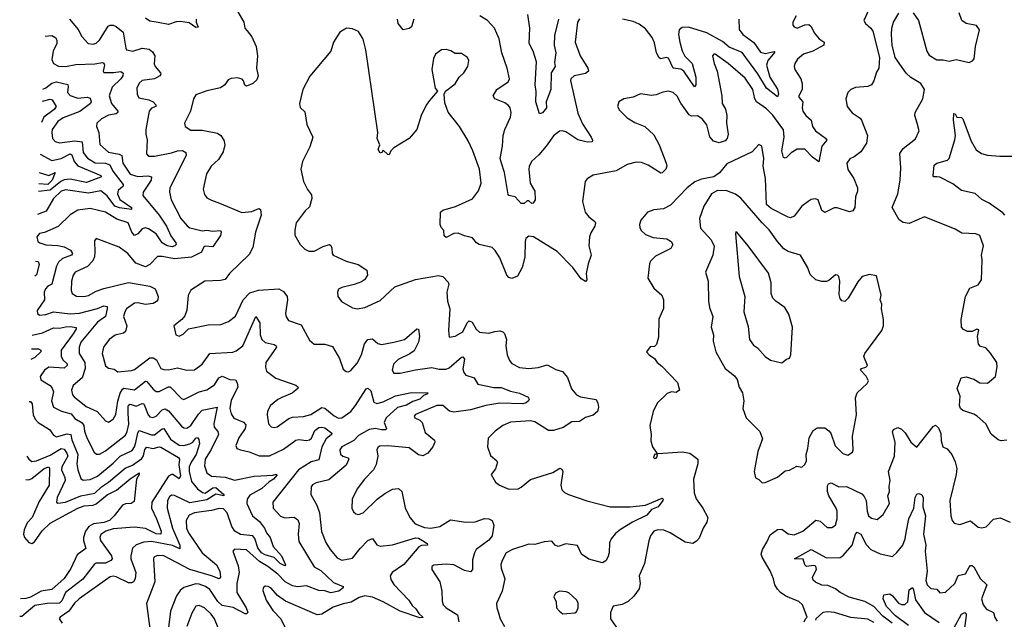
# Model space of a CAD drawing. Extents: x 1954683 to 2060285, y 904798 to 1016299.
# Tile 31 of 256: x 1955856 to 1962275, y 933991 to 937901. Entities that reach past the tile are written whole.
import ezdxf

# ---------------------------------------------------------------- set-up
doc = ezdxf.new("R2010")
doc.units = 0

msp = doc.modelspace()

# ---------------------------------------------------------------- linework, layer by layer
at = {"layer": '0CON10XD'}
for points in [[(1961412.5, 938015), (1961358, 937895), (1961368.8, 937875), (1961405, 937846), (1961417.1, 937825), (1961461.2, 937655), (1961456, 937585), (1961441.2, 937558.8), (1961425, 937502.5), (1961408.8, 937475), (1961385, 937464), (1961305, 937458), (1961274.1, 937445.9), (1961254.1, 937425.9), (1961241.2, 937385), (1961251.2, 937335), (1961283, 937293), (1961335, 937257.5), (1961344.5, 937244.5), (1961382.7, 937145), (1961375.6, 937095)], [(1957254.1, 937994.1), (1957316.2, 937885), (1957323.8, 937845), (1957338.8, 937828.8), (1957369.7, 937789.7), (1957397.5, 937725), (1957405.7, 937665), (1957398.5, 937585), (1957409.4, 937535), (1957402.6, 937507.4), (1957375, 937484.3), (1957335, 937468), (1957324.3, 937474.3), (1957315, 937502.5), (1957305, 937513.3), (1957275, 937521.2), (1957235, 937516.2), (1957215, 937507.5), (1957192.5, 937475), (1957165, 937456.7), (1957075, 937436), (1957005, 937410), (1956988.6, 937385), (1956969.2, 937305), (1956930, 937225), (1956934.3, 937204.3), (1956971.2, 937181.2), (1957045, 937180.8), (1957145, 937160), (1957166.2, 937145), (1957185.8, 937115), (1957194, 937085), (1957181.7, 937038.3), (1957151.3, 936988.7), (1957104.3, 936945), (1957074.5, 936895.5), (1957051.9, 936795), (1957059.7, 936759.7), (1957075, 936740), (1957105, 936722.9), (1957158, 936705), (1957303, 936643), (1957369.8, 936650.2), (1957415, 936669.4), (1957425, 936663.8), (1957429.6, 936625), (1957393.3, 936515), (1957376.5, 936415), (1957351.1, 936368.9), (1957224.2, 936245), (1957195, 936207.5), (1957165, 936200), (1957062.5, 936195), (1956972.4, 936137.6), (1956955, 936102.5), (1956944.5, 936005.5), (1956931.3, 935968.7), (1956913.4, 935946.6), (1956860, 935905), (1956872.5, 935845), (1956895, 935836.7), (1956920.5, 935849.5), (1956956.1, 935883.9), (1957085, 935911.5), (1957167.7, 935912.3), (1957217.9, 935932.1), (1957263, 935967), (1957313.1, 936075), (1957355, 936119.1), (1957413.5, 936136.5), (1957545, 936144.8), (1957575, 936128.1), (1957598.4, 936095), (1957602.3, 936075), (1957588.6, 935985), (1957593.4, 935963.4), (1957608.9, 935938.9), (1957690.7, 935910.7), (1957745, 935810), (1957774.3, 935784.3), (1957845.6, 935785.6), (1957895, 935770), (1957941.3, 935691.3), (1957965, 935622.5), (1957985, 935606.7), (1958000, 935605), (1958015, 935613.8), (1958055, 935660), (1958084.6, 935715), (1958102.8, 935787.2), (1958125, 935814.6), (1958155, 935820), (1958190.1, 935790.1), (1958215, 935782.3), (1958295, 935797.3), (1958365, 935815.5), (1958445, 935883.8), (1958455, 935882.5), (1958462.7, 935835), (1958455, 935798.8), (1958427.7, 935742.3), (1958398.7, 935721.3), (1958322.2, 935685), (1958291.8, 935655), (1958283.1, 935615), (1958295.7, 935595.7), (1958335.6, 935595.6), (1958435, 935618.5), (1958543.4, 935633.4), (1958591.2, 935621.2), (1958635, 935620.8), (1958655, 935629.6), (1958735, 935700), (1958745, 935701.4), (1958756.2, 935686.2), (1958744.6, 935625), (1958750.4, 935600.4), (1958765, 935583.8), (1958819.4, 935565), (1958842.5, 935525), (1958947.4, 935502.6), (1958995, 935501.9), (1959055, 935478.1), (1959115, 935466), (1959170.3, 935440.3), (1959176.2, 935426.2), (1959173.2, 935415)], [(1962291.2, 935158.8), (1962255, 935154), (1962235, 935160), (1962187.9, 935197.9), (1962153.8, 935265), (1962098, 935315), (1962075, 935329.1), (1962005, 935351.8), (1961988, 935365), (1961983.3, 935385), (1961986.2, 935445), (1961966.7, 935495), (1961994.3, 935565.7), (1962025, 935571.2), (1962075, 935556.2), (1962115, 935533.3), (1962165, 935531.2), (1962216.7, 935575), (1962227.3, 935637.3), (1962225.7, 935665), (1962185, 935726), (1962155, 935760), (1962120.3, 935770.3), (1962106.2, 935785), (1962098.8, 935835), (1962108, 935878), (1962095, 935883.3), (1962065, 935867.5), (1962035, 935866.7), (1962009.5, 935879.5), (1961996.2, 935895), (1961994.2, 935945), (1962020.8, 936095), (1962049.1, 936150.9), (1962105, 936172), (1962125.8, 936205), (1962130.5, 936335), (1962125.7, 936365.7), (1962140, 936425), (1962114.1, 936494.1), (1962090, 936505), (1961998.7, 936508.7), (1961954.5, 936534.5), (1961755, 936614.3), (1961655, 936570.8), (1961615, 936577.5), (1961589.5, 936595), (1961544.2, 936675), (1961580.4, 936765), (1961595.4, 936855), (1961599.1, 936935), (1961593, 937027), (1961615, 937060), (1961695.7, 937124.3), (1961720.6, 937175), (1961705.8, 937225.8), (1961690.8, 937275), (1961692.5, 937295), (1961743.3, 937385), (1961753.3, 937445), (1961730, 937485), (1961665, 937523.8), (1961635, 937551.2), (1961562, 937655), (1961544.2, 937735), (1961538.1, 937805), (1961541.1, 937845), (1961552.9, 937885), (1961587.7, 937942.3)], [(1961680, 937945), (1961714.2, 937894.2), (1961769.2, 937695), (1961785, 937668.8), (1961835, 937639.2), (1961875, 937638.8), (1961915, 937630), (1961960.5, 937640.5), (1962045, 937622.5), (1962068.3, 937631.7), (1962078.8, 937645), (1962086.9, 937725), (1962113.3, 937835), (1962093.6, 937863.6), (1962026.1, 937876.1), (1961996.7, 937895), (1961981.2, 937945)], [(1956179.6, 937905), (1956235.9, 937835.9), (1956260.2, 937790.2), (1956302, 937745), (1956335, 937740.9), (1956355, 937748.5), (1956375, 937767.1), (1956432, 937858), (1956445, 937865.7), (1956465, 937864.3), (1956485, 937855.8), (1956530, 937820), (1956546.7, 937715), (1956552.9, 937705), (1956593.7, 937696.3), (1956655, 937713.9), (1956698.9, 937708.9), (1956720.8, 937690.8), (1956737.5, 937665), (1956732.8, 937612.8), (1956737.8, 937595), (1956774.4, 937555), (1956775.7, 937545), (1956768.6, 937535), (1956735, 937514.7), (1956654.3, 937505), (1956633.6, 937486.4), (1956619.6, 937455), (1956620.5, 937415), (1956631.6, 937391.6), (1956698.2, 937378.2), (1956725.5, 937365), (1956743.1, 937345), (1956744, 937335), (1956715, 937323.3), (1956700.5, 937305), (1956678.1, 937185), (1956677.5, 937155), (1956687.3, 937117.3), (1956682.5, 937025), (1956695, 937010.8), (1956735, 937010.4), (1956845, 937031.7), (1956885, 937045.2), (1956917.1, 937047.1), (1956938.9, 937035), (1956940.5, 937015), (1956833.6, 936805), (1956832.1, 936775), (1956842.3, 936725), (1956905.4, 936605), (1956946.4, 936556.4), (1956965, 936543.6), (1956985, 936539.6), (1957045, 936523.8), (1957075, 936529.2), (1957115, 936522.5), (1957165.5, 936525.5), (1957169.4, 936515), (1957165, 936493.3), (1957115, 936420), (1957065, 936423.3), (1957055, 936418.9), (1957041.1, 936385), (1956975, 936351.5), (1956865, 936342.1), (1956785, 936356.9), (1956755, 936355.6), (1956704.2, 936305), (1956675, 936289.5), (1956612.4, 936312.4), (1956561.4, 936375), (1956505, 936417.3), (1956355, 936473.3), (1956342.3, 936457.7), (1956345.6, 936385), (1956342.9, 936355), (1956332.5, 936327.5), (1956298.1, 936291.9), (1956216.5, 936253.5), (1956203.8, 936235), (1956193.4, 936196.6), (1956190.8, 936135), (1956198.1, 936115), (1956225, 936097.5), (1956274, 936096), (1956305, 936102.3), (1956355, 936130.4), (1956405, 936148.7), (1956565, 936186), (1956705, 936162.9), (1956738, 936145), (1956758.5, 936095), (1956756.9, 936075), (1956747.3, 936062.7), (1956725, 936051.1), (1956675, 936044.5), (1956625.3, 936055.3), (1956605, 936053.1), (1956552.9, 936015), (1956540, 935995), (1956531.8, 935965), (1956553.2, 935905), (1956545, 935867.5), (1956533, 935857), (1956477.3, 935842.7), (1956438.9, 935815), (1956401.1, 935765), (1956393.6, 935725), (1956415, 935643.1), (1956435, 935629.3), (1956471.5, 935621.5), (1956495, 935604.2), (1956585, 935613.3), (1956605, 935620.4), (1956705, 935694.7), (1956726.7, 935696.7), (1956747.7, 935682.3), (1956775, 935626.9), (1956795, 935618.8), (1956825, 935616.6), (1956885, 935630.4), (1956945, 935614.5), (1956995, 935617.3), (1957045.7, 935654.3), (1957095.4, 935724.6), (1957245, 935733.5), (1957267.6, 935742.4), (1957309.6, 935775), (1957395, 935964.2), (1957421.8, 935925), (1957424.1, 935845), (1957434.8, 935814.8), (1957455.9, 935795.9), (1957515, 935783.2), (1957527.3, 935775), (1957530.3, 935765), (1957460.5, 935665), (1957457.1, 935635), (1957465, 935608.8), (1957525, 935563.1), (1957655, 935517.1), (1957671.2, 935505), (1957669.2, 935495), (1957632.5, 935465), (1957565, 935436.9), (1957539.2, 935425), (1957490, 935385), (1957471.7, 935348.3), (1957468.1, 935325), (1957478.6, 935265), (1957495, 935245.8), (1957515, 935240.5), (1957535, 935245.6), (1957609.5, 935300.5), (1957635, 935308.2), (1957705, 935312.7), (1957753.1, 935326.9), (1957825, 935372.8), (1957845, 935367.3), (1957905, 935316.8), (1957935, 935302.9), (1957955, 935303.6), (1958015, 935346.2), (1958045.8, 935384.2), (1958115, 935494), (1958125, 935497.5), (1958145, 935480), (1958165, 935406), (1958185, 935398.5), (1958225, 935409.1), (1958305, 935447.3), (1958410.2, 935469.8), (1958517.1, 935467.1), (1958515, 935461.2), (1958488.8, 935451.2), (1958464.1, 935425.9), (1958417.9, 935412.1), (1958376.7, 935386.7), (1958318.5, 935371.5), (1958243.8, 935305), (1958231.1, 935275), (1958247.8, 935235), (1958243, 935227), (1958215, 935225.8), (1958175, 935236), (1958135, 935227.9), (1958065, 935190.2), (1958033.5, 935156.5), (1957955, 935116.4), (1957943.6, 935095), (1957948, 935068), (1957962.5, 935055), (1957994.5, 935044.5), (1958001.4, 935035), (1957983.8, 934995), (1957870.5, 934899.5), (1957788.5, 934881.5), (1957765, 934868.1), (1957756.7, 934855), (1957754.4, 934805), (1957793.6, 934735), (1957810, 934685), (1957823.5, 934563.5), (1957851.9, 934491.9), (1957880, 934445), (1957925, 934391.9), (1957955, 934375.6), (1958025, 934388.6), (1958075, 934452.7), (1958125, 934504.5), (1958155, 934518), (1958185, 934475.8), (1958205, 934467.5), (1958285, 934477.3), (1958435, 934522.4), (1958455, 934519.2), (1958480.8, 934505), (1958511.2, 934485), (1958513.3, 934475), (1958475, 934471.8), (1958457.6, 934462.4), (1958360.7, 934349.3), (1958283.1, 934295), (1958270, 934275), (1958275, 934251.2), (1958295, 934218.1), (1958393.3, 934115), (1958415, 934080), (1958439.2, 934059.2), (1958458.5, 934028.5), (1958485, 934002.5), (1958465, 934000.6), (1958335, 934044.8), (1958225.4, 934105.4), (1958155, 934134.2), (1958105, 934142.9), (1958067.8, 934132.2), (1958017.6, 934102.4), (1957965, 934092.3), (1957899.5, 934070.5), (1957825, 934024.4), (1957795, 934020), (1957588.6, 934108.6), (1957536.2, 934146.2), (1957495, 934194), (1957475, 934205.8), (1957455, 934206.2), (1957443.8, 934195), (1957441.7, 934178.3), (1957463.3, 934115), (1957505, 934049.2), (1957557.8, 933995), (1957593.3, 933923.3)], [(1957005.8, 937905), (1957006.2, 937885), (1957018.3, 937851.7), (1957005, 937850), (1956959.8, 937879.8), (1956905, 937889.6), (1956875, 937887.1), (1956825, 937870), (1956758.8, 937881.2), (1956705, 937890.7), (1956675, 937909.6)], [(1958426.2, 937903.8), (1958409.1, 937855), (1958394.1, 937844.1), (1958354.6, 937834.6), (1958322.1, 937875), (1958319.2, 937905)], [(1959505, 937905.6), (1959492.1, 937885), (1959477.9, 937755), (1959508.5, 937665), (1959558.5, 937585), (1959563.1, 937565), (1959545, 937549.5), (1959470, 937535), (1959448, 937515), (1959445.9, 937504.1), (1959495, 937290), (1959525, 937222.5), (1959582, 937135), (1959590, 937115), (1959587.5, 937105), (1959555, 937101.5), (1959495, 937117.5), (1959415, 937169.5), (1959395, 937175.6), (1959375, 937173.1), (1959335, 937143.1), (1959288.9, 937075), (1959240.5, 937019.5), (1959193.1, 936976.9), (1959176.9, 936943.1), (1959173.9, 936925), (1959184.5, 936835), (1959212.9, 936782.9), (1959215.6, 936725), (1959203.9, 936703.9), (1959195, 936702), (1959175, 936718.8), (1959165, 936718.8), (1959145, 936702.5), (1959125, 936702.5), (1959085, 936745.8), (1959045, 936754.2), (1959040, 936760), (1959016.9, 936905), (1958995.6, 936965.6), (1958987.1, 936995), (1959002.9, 937075), (1959007.7, 937145), (1959017.9, 937185), (1959055.5, 937265), (1959060, 937295), (1959053.1, 937325), (1959041.8, 937341.8), (1959018.1, 937358.1), (1958954.2, 937385), (1958941.4, 937405), (1958965.7, 937445), (1959040.8, 937495), (1959048.1, 937515), (1959032.9, 937585), (1958999.5, 937685), (1958981.1, 937775), (1958950.6, 937845), (1958905.5, 937895.5), (1958855, 937926.7)], [(1959368.6, 937905), (1959341.5, 937798.5), (1959340, 937735), (1959350, 937685), (1959341.3, 937621.3), (1959345.5, 937595), (1959320.3, 937555), (1959317.2, 937445), (1959287.1, 937365), (1959290.6, 937325), (1959265, 937292.9), (1959245, 937287.5), (1959220.6, 937365), (1959223, 937433), (1959217.1, 937475), (1959225.3, 937625.3), (1959202.5, 937695), (1959177.1, 937745), (1959182.2, 937845), (1959168.5, 937935)], [(1960916.7, 937925), (1960896.7, 937885), (1960896.7, 937865), (1960904.1, 937854.1), (1960925, 937846.2), (1960975, 937867.5), (1960999.7, 937869.7), (1961016.5, 937856.5), (1961034.1, 937814.1), (1961066.8, 937776.8), (1961099.5, 937755), (1961097.5, 937735), (1961025.6, 937694.4), (1960964.4, 937675), (1960926, 937644), (1960908.1, 937615), (1960904.4, 937595), (1960908.1, 937575), (1960947.9, 937515), (1960956, 937485), (1960956.4, 937445), (1960934.2, 937405), (1960936, 937395), (1960961.1, 937365), (1960956.2, 937325), (1960960.8, 937305), (1960981.2, 937275), (1961016.4, 937246.4), (1961024, 937205), (1961043.1, 937175), (1961108.7, 937128.7), (1961117.1, 937115), (1961084.5, 937075), (1961066.1, 936973.9), (1961025, 937004.4), (1960975, 937055.5), (1960923.9, 937056.1), (1960885, 937031.9), (1960855, 937002), (1960845, 936997.5), (1960835, 937002), (1960824.2, 937045), (1960839.4, 937135), (1960835, 937183.3), (1960765, 937277.1), (1960725, 937319.7), (1960659.4, 937365), (1960648.8, 937385), (1960634.7, 937445), (1960585, 937518.2), (1960475, 937615.8), (1960390, 937675), (1960380, 937675), (1960373.3, 937665), (1960382.9, 937615), (1960402.9, 937565), (1960433.1, 937405), (1960434.5, 937355), (1960456.2, 937316.2), (1960464.7, 937275), (1960462.9, 937225), (1960475.4, 937155), (1960467.5, 937125), (1960455, 937110), (1960415, 937097.6), (1960378.5, 937108.5), (1960355, 937135.8), (1960334.7, 937215), (1960305, 937254.6), (1960275, 937273.8), (1960235, 937271.8), (1960219.4, 937279.4), (1960165.8, 937355.8), (1960142.2, 937402.2), (1960116, 937426), (1960085, 937435.5), (1960048.3, 937428.3), (1960005, 937410.8), (1959975, 937406), (1959903.9, 937416.1), (1959855, 937396.2), (1959795, 937383.8), (1959762.5, 937365), (1959753.3, 937335), (1959765, 937310), (1959815, 937261.2), (1959865, 937230.8), (1959931.2, 937205), (1959990, 937150), (1960024.3, 937085), (1960070.8, 936965), (1960074.2, 936945), (1960067.5, 936925), (1960045, 936902), (1960035, 936899.2), (1959952.4, 936952.4), (1959908.5, 936968.5), (1959875, 936970.9), (1959815, 936955.5), (1959745, 936914.4), (1959595, 936885.8), (1959555, 936863.8), (1959542, 936845), (1959524.2, 936714.2), (1959542, 936645), (1959566, 936615), (1959606, 936585), (1959610, 936575), (1959605.4, 936554.6)], [(1960543.1, 937905), (1960545, 937837.5), (1960569.6, 937805), (1960642.3, 937752.3), (1960685, 937688.8), (1960715, 937679.4), (1960775, 937692.5), (1960778, 937688), (1960732.5, 937635), (1960723.6, 937605), (1960745.2, 937525.2), (1960795, 937447.5), (1960803.5, 937415), (1960795, 937397.5), (1960724.9, 937454.9), (1960667.2, 937547.2), (1960566.3, 937686.3), (1960480.5, 937720.5), (1960438.4, 937758.4), (1960335, 937814.4), (1960215, 937851.8), (1960175, 937849.6), (1960155.6, 937835), (1960151.2, 937805), (1960158.8, 937755), (1960175, 937696.9), (1960191.9, 937661.9), (1960239.4, 937615), (1960264.1, 937525), (1960263.4, 937476.6), (1960255, 937463.8), (1960185.9, 937565.9), (1960165, 937579), (1960115, 937585.5), (1960085, 937649.1), (1960070, 937655), (1960035, 937645.5), (1960025, 937652.1), (1960006.7, 937685), (1959995, 937749.2), (1959978.2, 937785), (1959935, 937840), (1959895, 937871.5), (1959855, 937888.2), (1959785, 937903.8)], [(1959605.4, 936554.6), (1959578.7, 936511.3), (1959570, 936485), (1959566.9, 936425), (1959582, 936365), (1959562.1, 936307.9), (1959549.4, 936245), (1959552, 936205), (1959545, 936194), (1959515, 936211.9), (1959460.9, 936285), (1959359.5, 936389.5), (1959205, 936485.6), (1959175, 936488.6), (1959155, 936473.3), (1959150, 936455), (1959148.9, 936351.1), (1959131.2, 936285), (1959101.2, 936228.8), (1959065, 936212.5), (1959045, 936220), (1959031.9, 936235), (1958985, 936348), (1958955, 936396.2), (1958935, 936416.2), (1958850, 936435), (1958834.6, 936444.6), (1958807.4, 936477.4), (1958755, 936490.8), (1958715, 936509.2), (1958685, 936507.1), (1958635, 936480), (1958622.1, 936492.1), (1958620, 936525), (1958602.5, 936545), (1958597.5, 936565), (1958600, 936645), (1958615, 936658), (1958697.6, 936682.4), (1958807.2, 936732.8), (1958847.1, 936785), (1958863.1, 936835), (1958853.1, 936925), (1958810.8, 937045), (1958780.3, 937110.3), (1958723.8, 937205), (1958647.9, 937297.9), (1958627.7, 937357.7), (1958622.5, 937415), (1958632.5, 937435), (1958695, 937483.3), (1958721.2, 937525), (1958751.2, 937555), (1958778, 937595), (1958784, 937635), (1958774.2, 937654.2), (1958735, 937680), (1958695, 937680), (1958666.8, 937696.8), (1958635, 937706.2), (1958606.1, 937703.9), (1958566.7, 937675), (1958553.2, 937646.8), (1958542.2, 937575), (1958563.6, 937453.6), (1958580, 937435), (1958527, 937373), (1958505, 937343.3), (1958472.5, 937275), (1958445.5, 937185), (1958395, 937125.7), (1958294.2, 937065), (1958276, 937045), (1958265, 937020), (1958255, 937022.5), (1958225, 937050), (1958217.5, 937035), (1958205, 937030), (1958192.9, 937055), (1958202.5, 937085), (1958187.1, 937125), (1958189.4, 937165), (1958113.1, 937705), (1958094.3, 937774.3), (1958065, 937823.3), (1958025, 937841.2), (1957986.1, 937846.1), (1957941.7, 937818.3), (1957902.5, 937755), (1957884, 937695), (1957746.8, 937533.2), (1957702.5, 937445), (1957679.2, 937355), (1957685, 937327.5), (1957715, 937300), (1957727.7, 937217.7), (1957766, 937135), (1957747.9, 937072.1), (1957699.2, 936975), (1957689.2, 936925), (1957705.8, 936845), (1957732.4, 936792.4), (1957758.1, 936758.1), (1957760, 936735), (1957745, 936680), (1957715.7, 936655), (1957658.6, 936575), (1957648.3, 936528.3), (1957650, 936495), (1957684, 936435), (1957715, 936403.8), (1957741.5, 936391.5), (1957775, 936392.2), (1957835, 936421.5), (1957875, 936434), (1957885, 936428.8), (1957891.4, 936411.4), (1957892.2, 936375), (1957900, 936365), (1957985, 936325.6), (1958062.5, 936305), (1958117.7, 936267.7), (1958123.3, 936235), (1958102.5, 936205), (1958085, 936191.2), (1958037, 936173), (1957955, 936153.8), (1957935, 936142.5), (1957926.7, 936125), (1957930, 936095), (1957954.1, 936064.1), (1958025, 936021.2), (1958055, 936016.2), (1958105, 936024), (1958205, 936070), (1958300.6, 936159.4), (1958435.9, 936205.9), (1958585, 936233.3), (1958615, 936226.7), (1958648.9, 936188.9), (1958652.5, 936175), (1958640.4, 936125), (1958644.4, 936065), (1958660.9, 936015), (1958650.5, 935875), (1958655, 935830), (1958695, 935836.9), (1958745, 935864.4), (1958772.9, 935925), (1958785, 935937.1), (1958805, 935927.5), (1958831.8, 935881.8), (1958854.1, 935864.1), (1958915, 935857.3), (1958952.2, 935867.8), (1958985, 935871.4), (1959005, 935865.7), (1959016.9, 935855), (1959028.9, 935815), (1959024.4, 935775), (1959032.9, 935715), (1959048.7, 935678.7), (1959065, 935658), (1959115, 935632.9), (1959175, 935626.9), (1959235, 935631.9), (1959295, 935649.2), (1959350.6, 935620.6), (1959395, 935607.5), (1959426.9, 935566.9), (1959453.6, 935493.6), (1959485, 935453.8), (1959511.8, 935441.8), (1959613, 935423), (1959625, 935400), (1959628.7, 935375), (1959621.5, 935345), (1959595, 935322.1), (1959545, 935306.4), (1959505, 935280.4), (1959455, 935277.5), (1959398, 935242), (1959335, 935221.4), (1959302.3, 935222.3), (1959215, 935277.5), (1959185, 935284.5), (1959055, 935275.6), (1959005.8, 935254.2), (1958955, 935218), (1958908.8, 935171.2), (1958904.4, 935115), (1958925, 935058.8), (1958966.7, 935025), (1958971.2, 935015), (1958958.3, 934971.7), (1958930, 934935), (1958956.7, 934885), (1958983.3, 934865), (1959045, 934840), (1959105, 934841.4), (1959125, 934851.4), (1959185, 934901.9), (1959331.5, 934948.5), (1959376, 934976), (1959389.5, 934969.5), (1959396, 934955), (1959384.4, 934865), (1959390, 934835), (1959406.8, 934816.8), (1959434.5, 934804.5), (1959553.4, 934763.4), (1959705, 934723.6), (1959835, 934724.6), (1959935, 934735.5), (1960045, 934780.8), (1960050.8, 934775), (1960048.1, 934765), (1960017.8, 934725), (1959974.1, 934705.9), (1959945, 934669.7), (1959851.5, 934625), (1959772.9, 934577.1), (1959740.1, 934549.9), (1959712.5, 934515), (1959700.7, 934489.3), (1959697.8, 934425), (1959690, 934395), (1959676.9, 934373.1), (1959655, 934360), (1959565, 934383.6), (1959519.2, 934415), (1959491.7, 934471.7), (1959416.6, 934483.4), (1959365, 934466.4), (1959347.1, 934475), (1959325, 934500), (1959275, 934495.7), (1959215, 934479.2), (1959175, 934480.8), (1959068, 934445), (1959028, 934425), (1959000, 934375), (1958992.7, 934347.3), (1958994.3, 934324.3), (1959019.2, 934255), (1959001.4, 934175), (1958964.2, 934095), (1958965.8, 934065), (1958976.2, 934033.8), (1958987.5, 933995), (1959016, 933945)], [(1956022.2, 937794.2), (1956065, 937796.7), (1956092.2, 937782.2), (1956098.8, 937765), (1956097.6, 937745), (1956073.6, 937695), (1956065, 937640), (1956075, 937614.2), (1956108.5, 937598.5), (1956154.7, 937594.7), (1956221.4, 937608.6), (1956345, 937611.7), (1956395, 937621.1), (1956405, 937616), (1956408.2, 937605), (1956400.8, 937565), (1956405, 937556.7), (1956466.8, 937556.8), (1956515, 937563.2), (1956531.2, 937551.2), (1956528.8, 937535), (1956514.7, 937515), (1956459.3, 937460.7), (1956438.2, 937405), (1956453.2, 937355), (1956495.6, 937305), (1956495.8, 937295), (1956483.6, 937286.4), (1956435, 937277.5), (1956388, 937255), (1956359.4, 937225), (1956356.5, 937205), (1956371.2, 937165), (1956377.2, 937087.2), (1956435, 937037.5), (1956504.3, 937024.3), (1956522.5, 937015), (1956528.8, 936965), (1956575, 936893.3), (1956625, 936877.1), (1956691.4, 936881.4), (1956715.8, 936875), (1956712.7, 936855), (1956660, 936775), (1956657.5, 936755), (1956765.8, 936625), (1956812.3, 936555), (1956840.6, 936490.6), (1956874.4, 936445), (1956875.5, 936435), (1956868.1, 936425), (1956850, 936420), (1956817.1, 936425), (1956785, 936446.4), (1956745, 936504.2), (1956695, 936537.9), (1956675, 936542.5), (1956655, 936537.3), (1956625, 936503.8), (1956605, 936493.5), (1956587.2, 936515), (1956561.8, 936575), (1956489, 936599), (1956415, 936644.7), (1956315, 936669.3), (1956235, 936659.2), (1956185, 936627.3), (1956107, 936553), (1956017.1, 936512.9), (1955985, 936506.2), (1955967.3, 936485), (1955974.5, 936455), (1955986.2, 936445), (1956025, 936432.9), (1956105, 936427.9), (1956145, 936418.8), (1956187.1, 936397.1), (1956200, 936375), (1956192.5, 936365), (1956135, 936343.5), (1956109.7, 936320.3), (1956095, 936292.5), (1956065, 936175.8), (1956038, 936162), (1956024.1, 936145.9), (1956014.5, 936125), (1956016.4, 936075), (1955970, 936005), (1955971.9, 935985), (1955984.6, 935974.6), (1956025, 935978.5), (1956075, 935995.4), (1956185, 935982.5), (1956245, 935986.3), (1956362.1, 936017.9), (1956405, 936035.8), (1956425, 936031.2), (1956426.6, 936015), (1956414.6, 935965), (1956362.2, 935927.8), (1956255, 935798.6), (1956243.5, 935765), (1956242.4, 935725), (1956280.3, 935665), (1956283.3, 935626.7), (1956263.3, 935565), (1956204.7, 935515), (1956192.9, 935485), (1956198.9, 935455), (1956210.6, 935440.6), (1956288.5, 935378.5), (1956361.5, 935345), (1956415, 935285.6), (1956435, 935277.1), (1956464.6, 935295.4), (1956483.1, 935326.9), (1956496.4, 935413.6), (1956511.3, 935465), (1956525, 935490.4), (1956535, 935497.2), (1956605, 935487.8), (1956675, 935543.9), (1956685, 935540.4), (1956725, 935490.4), (1956745, 935476.8), (1956765, 935476.6), (1956825, 935505.9), (1956836.2, 935506.2), (1956911.1, 935431.1), (1956925, 935423.6), (1957026.4, 935473.6), (1957075, 935486.4), (1957125, 935519.6), (1957153.9, 935566.1), (1957175, 935575.4), (1957225, 935555.3), (1957261.7, 935551.7), (1957273.6, 935533.6), (1957278.1, 935505), (1957235, 935419.4), (1957225.9, 935365), (1957235, 935330.8), (1957252.4, 935302.4), (1957315, 935277.3), (1957329.1, 935259.1), (1957325.6, 935234.4), (1957283.8, 935175), (1957264.4, 935125), (1957272, 935105), (1957295.4, 935095.4), (1957352.4, 935082.4), (1957417.6, 935057.6), (1957483.4, 935056.6), (1957575, 935100.2), (1957655, 935159.3), (1957675, 935162.5), (1957725, 935155.9), (1957745, 935160.4), (1957757.6, 935172.4), (1957779, 935221), (1957805, 935240.8), (1957825, 935244.7), (1957845, 935238.6), (1957890.5, 935205), (1957888.1, 935195), (1957853.4, 935166.6), (1957825, 935115.5), (1957805, 935030), (1957755, 935016.7), (1957673.3, 934965), (1957506.5, 934755), (1957508.5, 934715), (1957555, 934662.7), (1957585, 934652), (1957646, 934656), (1957669.3, 934639.3), (1957677.7, 934615), (1957671.5, 934545), (1957675, 934497.5), (1957775, 934332.9), (1957819.7, 934309.7), (1957900.5, 934230.5), (1957963.8, 934205), (1957964.4, 934195), (1957935.5, 934175), (1957885, 934164), (1957845, 934176.4), (1957805, 934178.8), (1957725, 934209.4), (1957666.4, 934203.6), (1957635, 934208.9), (1957586.2, 934236.2), (1957537.6, 934285), (1957473.8, 934335), (1957418.2, 934368.2), (1957335, 934443.8), (1957255, 934448.8), (1957244.2, 934435), (1957279.2, 934339.2), (1957286.7, 934296.7), (1957271.8, 934225), (1957270.7, 934165), (1957332.2, 934065), (1957342.5, 934035), (1957335, 934026), (1957325, 934025.8), (1957247.5, 934067.5), (1957175, 934081.5), (1957147.7, 934107.7), (1957095.5, 934185.5), (1957066.5, 934205), (1957025, 934221), (1957005, 934221.4), (1956925, 934198.8), (1956900.9, 934179.1), (1956877.1, 934145), (1956837.7, 934045), (1956808.4, 933795)], [(1956007.4, 937446.6), (1956025, 937455.7), (1956065, 937487.5), (1956095.9, 937495.9), (1956168.8, 937478.8), (1956172.5, 937465), (1956166.9, 937425), (1956185.3, 937405.3), (1956235, 937389.3), (1956295.3, 937395.3), (1956315, 937388.1), (1956321.2, 937365), (1956317.1, 937355), (1956247.6, 937302.4), (1956139.7, 937260.3), (1956105, 937236.9), (1956068.1, 937185), (1956064.2, 937165), (1956069.6, 937125), (1956086.9, 937106.9), (1956115, 937097.2), (1956215, 937110), (1956261.9, 937105), (1956268.8, 937035), (1956297.8, 936997.8), (1956348, 936968), (1956415, 936965.2), (1956443.4, 936953.4), (1956462.4, 936912.4), (1956530.8, 936825), (1956531.1, 936815), (1956496.7, 936786.7), (1956493.3, 936765), (1956508.3, 936728.3), (1956585, 936676), (1956585, 936663.4), (1956507, 936673), (1956475, 936685.6), (1956425, 936751.2), (1956385, 936784.4), (1956305, 936769.6), (1956155, 936791.4), (1956125, 936781.4), (1956075.4, 936735), (1956027.4, 936652.6), (1955971.4, 936631.2)], [(1956003.4, 937369.6), (1956055, 937382.1), (1956067.6, 937377.6), (1956092.9, 937335), (1956081.2, 937315), (1956013, 937265), (1955997.2, 937229.2)], [(1962278.5, 936625), (1962265, 936642.2), (1962175, 936704.5), (1962127.3, 936727.3), (1962085, 936768.2), (1961995, 936785.8), (1961939.4, 936829.4), (1961853.8, 936873.8), (1961835, 936876.9), (1961815.8, 936875.8), (1961811.8, 936881.8), (1961817.4, 936952.6), (1961835.4, 936964.6), (1961903.8, 936985), (1961915.3, 936994.7), (1961952.9, 937117.1), (1961955.4, 937145), (1961942.9, 937245), (1961945, 937288.8), (1961955, 937286), (1961965.4, 937265.4), (1961995, 937262), (1962005, 937253.5), (1962058.7, 937108.7), (1962092.2, 937052.2), (1962125, 937028.8), (1962165, 937018.2), (1962245, 937010.5), (1962335, 937011.5)], [(1961375.6, 937095), (1961340, 937040), (1961295, 937005.8), (1961266.6, 936993.4), (1961247.5, 936965), (1961254, 936924), (1961294, 936864), (1961317.9, 936805), (1961317.7, 936782.3), (1961304.4, 936745), (1961300, 936675), (1961286.2, 936655), (1961265, 936647.5), (1961185, 936673.3), (1961165, 936674.4), (1961105, 936642.5), (1961085, 936656.2), (1961060, 936725), (1961041.7, 936731.7), (1961015, 936727.5), (1960995, 936716), (1960955, 936684), (1960905, 936619.2), (1960880.9, 936609.1), (1960865, 936612.1), (1960755, 936669.6), (1960724.2, 936695), (1960717.5, 936865), (1960703.1, 936945), (1960706.5, 936995), (1960693.3, 937075), (1960673.9, 937086.1), (1960631.1, 937038.9), (1960588.6, 937018.6), (1960465, 936960.5), (1960417.8, 936902.2), (1960380.5, 936875), (1960299.9, 936860.1), (1960256.1, 936843.9), (1960207.9, 936805), (1960099.1, 936690.9), (1960051.7, 936668.3), (1959989.7, 936660.3), (1959947.5, 936645), (1959905.8, 936594.2), (1959896, 936565), (1959898, 936545), (1959908, 936525), (1959935, 936500), (1959985, 936480.8), (1960075, 936472), (1960103.3, 936455), (1960113.3, 936435), (1960100.5, 936409.5), (1960000.9, 936359.1), (1959968.8, 936325), (1959962.3, 936307.7), (1959951.2, 936215), (1959990.7, 936150.7), (1960041.2, 936105), (1960053.8, 936075), (1960052.3, 936017.7), (1960022.9, 935947.1), (1960019.7, 935830.3), (1960007.7, 935782.3), (1959995, 935770), (1959965, 935767.5), (1959942.5, 935735), (1959960, 935715), (1959995, 935691.2), (1960011.2, 935665), (1960042.2, 935642.2), (1960144.3, 935535), (1960156, 935485), (1960135, 935470), (1960105, 935474.2), (1960077, 935463), (1960010.9, 935399.1), (1959984.4, 935345), (1959964.4, 935255), (1959972.9, 935195), (1959970.8, 935155), (1959981.2, 935115), (1960010, 935075), (1960010, 935070), (1959994.2, 935065.8), (1959986.7, 935045), (1959995, 935038.8), (1960005, 935041.2), (1960013.3, 935055), (1960010, 935070), (1960018.3, 935071.7), (1960175, 935081.9), (1960224.5, 935074.5), (1960275.8, 935035.8), (1960277.1, 935005), (1960249.4, 934905), (1960252.5, 934815), (1960265, 934776.7), (1960310, 934715), (1960341.2, 934655), (1960334.3, 934625), (1960310.8, 934585), (1960285, 934520), (1960268.8, 934501.2), (1960244, 934486), (1960193.2, 934493.2), (1960096, 934555), (1960055, 934572.5), (1960015, 934574.3), (1959990.8, 934565), (1959968.1, 934535), (1959956.6, 934503.4), (1959929.5, 934355), (1959894.2, 934275), (1959900.8, 934225), (1959895, 934190), (1959858.3, 934141.7), (1959822.1, 934107.9), (1959782.3, 934087.7), (1959724.2, 934075.8), (1959706.7, 934035), (1959707.5, 933995), (1959761.2, 933915)], [(1955988.2, 937024.6), (1956065, 936982.2), (1956125, 936994.6), (1956185.6, 937025.6), (1956195, 937019.1), (1956209.8, 936975), (1956235, 936948.1), (1956385, 936885.4), (1956388.8, 936875), (1956291.5, 936838.5), (1956185, 936859.7), (1956145, 936856.2), (1956123.6, 936846.4), (1956055, 936789.3), (1955977.4, 936780.9)], [(1955983.5, 936905.1), (1956045, 936884.1), (1956086, 936905), (1956067.6, 936855), (1956039.7, 936825), (1955980.2, 936830.8)], [(1960695, 934880), (1960715, 934883.3), (1960795, 934917.5), (1960845, 934960), (1960875, 934962.5), (1960921.7, 934988.3), (1960955, 934983.3), (1960975, 935001.2), (1960985.8, 935025), (1960982, 935065), (1960994.2, 935105), (1961001.4, 935175), (1961027.6, 935222.4), (1961055, 935239.4), (1961105, 935238.9), (1961130.7, 935220.7), (1961144, 935205), (1961171.3, 935121.3), (1961221.2, 935071.2), (1961255, 935061.2), (1961285, 935080), (1961289.2, 935095), (1961285.7, 935185), (1961310, 935325), (1961304.5, 935435.5), (1961315, 935468), (1961380.9, 935529.1), (1961389.2, 935545), (1961375, 935577.1), (1961338.1, 935615), (1961344.5, 935625.5), (1961372.5, 935635), (1961383.3, 935645), (1961358.8, 935705), (1961366.2, 935725), (1961476.7, 935875), (1961486.1, 935903.9), (1961488, 935945), (1961474.2, 936015), (1961475.6, 936045.6), (1961466, 936075), (1961471.2, 936105), (1961441.5, 936231.5), (1961395, 936240), (1961348.8, 936225), (1961319.3, 936190.7), (1961257.5, 936085), (1961235, 936062.5), (1961215, 936067.5), (1961203.6, 936083.6), (1961198.6, 936108.6), (1961202, 936195), (1961196.2, 936225), (1961187.5, 936235), (1961175, 936236.7), (1961130.5, 936199.5), (1961115.9, 936194.1), (1961085, 936194), (1961045, 936204), (1961008.1, 936238.1), (1960992.7, 936282.7), (1960946.7, 936365), (1960865, 936389.4), (1960837.2, 936407.2), (1960795, 936454.2), (1960740.8, 936530.8), (1960695.2, 936575.2), (1960557.9, 936737.9), (1960522.2, 936762.2), (1960465, 936784.6), (1960405, 936786.7), (1960365.8, 936764.2), (1960315.4, 936685), (1960288.5, 936605), (1960295, 936542), (1960364.5, 936465), (1960383, 936423), (1960374.6, 936365), (1960326.9, 936255), (1960344.3, 936195), (1960345.5, 936065.5), (1960352.5, 936025), (1960374.3, 935965), (1960364.2, 935895), (1960378, 935845), (1960377.5, 935805), (1960394.3, 935735), (1960455.3, 935625.3), (1960515, 935578.6), (1960532, 935555), (1960546.7, 935505), (1960568.3, 935468.3), (1960575.7, 935415), (1960570.8, 935365), (1960592, 935305), (1960681.2, 935215), (1960697.7, 935167.7), (1960668, 935085), (1960643.8, 934955), (1960653.6, 934913.6), (1960675, 934902.5), (1960695, 934880)], [(1960825, 935663.8), (1960855, 935686.7), (1960875, 935692.5), (1960883.8, 935715), (1960894.5, 935895), (1960870.6, 935980.6), (1960844.2, 936024.2), (1960784.8, 936064.8), (1960766.4, 936085), (1960755.4, 936115.4), (1960755.4, 936185.4), (1960736.9, 936246.9), (1960605, 936426), (1960530, 936515), (1960523.3, 936516.7), (1960522.5, 936505), (1960545.6, 936225), (1960582.1, 936095), (1960576.8, 935995), (1960605, 935900), (1960614.4, 935815), (1960639.3, 935779.3), (1960665, 935761.9), (1960715.7, 935705), (1960749.8, 935679.8), (1960825, 935663.8)], [(1955957.9, 936325.6), (1955975, 936323.1), (1955983.1, 936305), (1955965, 936236.2), (1955953.6, 936228.7)], [(1955936.6, 935844.2), (1956005, 935859.3), (1956075, 935890.5), (1956115, 935889.8), (1956155, 935897.5), (1956185, 935900.7), (1956224.4, 935894.4), (1956224.6, 935885), (1956205, 935851.2), (1956125.3, 935745), (1956125.9, 935705), (1956140, 935680), (1956165.8, 935655.8), (1956165.7, 935645), (1956145, 935629.1), (1956045, 935634.7), (1956016.5, 935615), (1955989.5, 935575), (1955992.8, 935552.8), (1956055.3, 935515.3), (1956067.9, 935497.9), (1956075.9, 935475), (1956062.8, 935415), (1956076.2, 935375), (1956127.9, 935347.9), (1956191.3, 935331.3), (1956215, 935300.9), (1956262.1, 935272.1), (1956273.4, 935255), (1956277.6, 935217.6), (1956292.9, 935175), (1956340.8, 935080.8), (1956357.3, 935067.3), (1956375, 935068.5), (1956415, 935089.1), (1956545, 935191.8), (1956556.3, 935215), (1956566.3, 935263.7), (1956563, 935335), (1956562.1, 935377.9), (1956565, 935387.9), (1956575, 935393.5), (1956615, 935380.5), (1956655, 935398.5), (1956665, 935395.6), (1956694, 935324), (1956705, 935312.1), (1956723.7, 935306.3), (1956745, 935314.6), (1956785, 935356.9), (1956805, 935363.1), (1956825, 935349.6), (1956909.9, 935249.9), (1956925, 935240), (1956945, 935237.8), (1956972.2, 935255), (1957020.5, 935329.5), (1957044.8, 935355.2), (1957143.3, 935375), (1957121.1, 935265), (1957124.3, 935244.3), (1957148, 935215), (1957151.8, 935195), (1957103, 935097), (1957064.7, 935035), (1957060.8, 934990.8), (1957076.5, 934946.5), (1957105, 934923.9), (1957195, 934917.9), (1957255, 934897.1), (1957385, 934924.2), (1957427.3, 934927.3), (1957505, 934931.5), (1957528.3, 934938.3), (1957535, 934933.8), (1957510.4, 934905), (1957482, 934888), (1957435, 934844.2), (1957355, 934800), (1957338.2, 934775), (1957335.4, 934745), (1957373.7, 934665), (1957418.1, 934628.1), (1957451.1, 934585), (1957464.2, 934554.2), (1957487.8, 934525), (1957507.3, 934465), (1957561.6, 934405), (1957587.5, 934345), (1957585, 934338.8), (1957552.7, 934355), (1957515, 934393.1), (1957455, 934411.2), (1957432.7, 934425), (1957407.1, 934457.1), (1957388.4, 934518.4), (1957375, 934534.7), (1957295, 934544.8), (1957259.2, 934565), (1957238.8, 934595), (1957208.9, 934685), (1957185, 934711.2), (1957155, 934714.2), (1957105, 934699.3), (1957055.2, 934694.8), (1956994.8, 934685.2), (1956960.8, 934669.2), (1956941.5, 934635), (1956943.3, 934585), (1956955.4, 934555), (1957044.5, 934425), (1957138.7, 934345), (1957160.8, 934305), (1957164, 934265), (1957155, 934254.2), (1957105.2, 934275.2), (1956964.8, 934314.8), (1956795, 934404.7), (1956755, 934407.1), (1956730.8, 934395), (1956727.1, 934382.9), (1956737.5, 934235), (1956683.1, 934095), (1956711.7, 933865)], [(1955932.2, 935754.4), (1955977.5, 935755), (1955994, 935745), (1955994.2, 935735), (1955955, 935697.1), (1955929.1, 935685.9)], [(1955917, 935410.8), (1955925, 935410.5), (1955936.2, 935395), (1955944, 935325), (1955955.5, 935295), (1955975.6, 935275), (1956049, 935229), (1956075, 935190.6), (1956095, 935180.4), (1956165, 935199.6), (1956189.2, 935195), (1956195, 935161.1), (1956234.1, 935065), (1956228.4, 935005), (1956234.1, 934965), (1956255, 934908), (1956269.1, 934899.1), (1956315, 934903.5), (1956362.7, 934925), (1956465, 935008.4), (1956509.6, 935055), (1956588.2, 935091.8), (1956604.8, 935115), (1956612.8, 935142.8), (1956625, 935207.5), (1956635, 935222.9), (1956715, 935194), (1956735, 935193), (1956785, 935233.2), (1956795, 935234.7), (1956839.2, 935165), (1956895.6, 935125.6), (1956925, 935123.7), (1956964.9, 935135.1), (1956983.5, 935146.5), (1957005, 935172.7), (1957015, 935175.6), (1957024.1, 935164.1), (1957028.9, 935135), (1957007.1, 935065), (1956973.5, 935015), (1956961.1, 934985), (1956960.2, 934955), (1956975, 934889.4), (1957015, 934842.1), (1957047.8, 934817.8), (1957065.8, 934814.2), (1957115, 934847.7), (1957135, 934850.6), (1957185.6, 934805), (1957186.7, 934795), (1957135, 934806.9), (1957075, 934768.9), (1956965, 934750.9), (1956865, 934797.5), (1956845, 934800.3), (1956831.3, 934788.7), (1956819.1, 934765), (1956816.1, 934715), (1956851.2, 934585), (1956899, 934475), (1956898.9, 934451.1), (1956851.5, 934471.5), (1956715, 934497.2), (1956665.9, 934494.1), (1956614, 934476), (1956592.1, 934455), (1956579.4, 934405), (1956580.5, 934385), (1956612.8, 934295), (1956609.4, 934255), (1956598.5, 934235), (1956585, 934228.2), (1956565, 934229.7), (1956485, 934267.5), (1956465, 934271.4), (1956445, 934267.2), (1956242.7, 934125), (1956213.4, 934096.6), (1956175, 934043.4), (1956119.2, 934005), (1956114, 933995), (1956132.9, 933965)], [(1959173.2, 935415), (1959158.1, 935401.9), (1959136.2, 935395), (1958985, 935399.4), (1958895.6, 935384.4), (1958795, 935356.6), (1958685, 935340.6), (1958657.9, 935347.9), (1958615, 935384), (1958575.7, 935385.7), (1958435, 935325.6), (1958426.7, 935315), (1958431.2, 935305), (1958465, 935290), (1958479.4, 935275), (1958499.7, 935209.7), (1958559.7, 935159.7), (1958562.5, 935145), (1958550, 935115), (1958516.2, 935073.8), (1958483, 935057), (1958455, 935063.5), (1958395, 935107.9), (1958255, 935122.7), (1958200.9, 935119.1), (1958189.5, 935110.5), (1958184.1, 935095.9), (1958190.6, 935055), (1958179.8, 935000.2), (1958162.9, 934965), (1958104.2, 934905), (1958055, 934841.2), (1958022.9, 934775), (1958020.8, 934715), (1958030.9, 934690.9), (1958047.7, 934677.7), (1958065, 934674.2), (1958095, 934684.2), (1958187.1, 934775), (1958235, 934811.9), (1958285, 934838.6), (1958324.2, 934844.2), (1958347.1, 934825), (1958367.6, 934717.6), (1958400, 934655), (1958433.5, 934613.5), (1958495, 934588.7), (1958535, 934585.3), (1958594.5, 934595.5), (1958665, 934640), (1958765, 934624.4), (1958825, 934625.5), (1958885, 934648.5), (1958915, 934645.4), (1958935, 934635.5), (1958945.7, 934605), (1958935.7, 934534.3), (1958913.2, 934506.8), (1958831.2, 934445), (1958819.6, 934425), (1958807.7, 934377.7), (1958807.8, 934315), (1958795, 934301.1), (1958755, 934308.5), (1958685, 934345.4), (1958635, 934351.4), (1958555, 934343.3), (1958543.3, 934335), (1958543.3, 934315), (1958594, 934235), (1958608.6, 934175), (1958608.8, 934108.8), (1958615.8, 934085), (1958636, 934065), (1958709.8, 934019.8), (1958719.5, 933975)], [(1960970, 933975), (1960977.5, 933995), (1960990, 934005), (1960959.2, 934085), (1960935.9, 934105.9), (1960851.3, 934141.3), (1960815, 934165.5), (1960795, 934188.2), (1960779.1, 934215), (1960770, 934255), (1960747.6, 934307.6), (1960695.6, 934395), (1960690, 934415), (1960697.9, 934445), (1960727, 934493), (1960747.6, 934542.4), (1960795, 934576.4), (1960825, 934577.8), (1960865, 934548.8), (1960905, 934540.8), (1960962.2, 934565), (1961045, 934636.7), (1961075, 934630.8), (1961118.8, 934588.8), (1961151.2, 934588.8), (1961173.8, 934605), (1961184.5, 934645.5), (1961184.6, 934695), (1961178.8, 934715), (1961130.3, 934795), (1961121.2, 934825), (1961121.7, 934861.7), (1961128, 934875), (1961145, 934881.4), (1961195, 934855.4), (1961246.7, 934856.7), (1961345, 934808.9), (1961361.7, 934791.7), (1961374.7, 934764.7), (1961379.6, 934695), (1961390, 934665), (1961409.7, 934649.7), (1961445, 934642), (1961485.4, 934674.6), (1961526.7, 934745), (1961514.5, 934795), (1961525.7, 934825), (1961523.4, 934856.6), (1961530, 934895), (1961520.6, 934955), (1961558.1, 935055), (1961563.1, 935145), (1961546.2, 935213.8), (1961552.3, 935227.7), (1961579.5, 935240.5), (1961605, 935231.4), (1961627.4, 935207.4), (1961665.7, 935145), (1961705, 935114.2), (1961811.2, 935248.8), (1961825.9, 935255.9), (1961845, 935240), (1961861.3, 935201.3), (1961862.9, 935155), (1961873.3, 935115), (1961901.7, 935101.7), (1961933.3, 935065), (1961955, 935017.5), (1961965.6, 934975), (1961961.4, 934935), (1961920, 934765), (1961925.8, 934665), (1961933.8, 934635), (1961947.7, 934617.7), (1961985, 934609.2), (1962055, 934633.3), (1962105, 934592.5), (1962128.3, 934588.3), (1962156.6, 934593.4), (1962205, 934644), (1962248.3, 934651.7), (1962313.3, 934625)], [(1955901.7, 935053.7), (1955915, 935034.4), (1955935, 935018.8), (1955965, 935024.3), (1956055, 935061.2), (1956125, 935103.6), (1956145, 935100.3), (1956164, 935075), (1956169.3, 935055), (1956130.4, 934985), (1956127.3, 934965), (1956150.2, 934915), (1956152.9, 934895), (1956099.3, 934785), (1956095.5, 934755.5), (1956105, 934747.8), (1956155, 934753.8), (1956255, 934795.2), (1956345, 934814.4), (1956390, 934855), (1956435.6, 934884.4), (1956543.9, 934976.1), (1956590, 934995), (1956650.9, 935039.1), (1956663.1, 935056.9), (1956672.1, 935097.9), (1956685, 935112.2), (1956725, 935105.6), (1956765, 935115.3), (1956775, 935112.4), (1956890, 935045), (1956898.4, 935035), (1956892.9, 934997.1), (1956904.7, 934925.3), (1956895, 934906.9), (1956855, 934934.2), (1956845, 934934.7), (1956826.6, 934923.4), (1956717, 934755), (1956714.3, 934715), (1956748, 934645), (1956777.3, 934565), (1956776.7, 934545), (1956745, 934548), (1956675, 934583.7), (1956605, 934592.4), (1956465, 934581.6), (1956416.9, 934565), (1956385.3, 934544.7), (1956378.8, 934525), (1956382.9, 934505), (1956455, 934405.8), (1956458.1, 934385), (1956450.8, 934375), (1956415, 934357.5), (1956355, 934356.4), (1956341, 934349), (1956267.6, 934252.4), (1956155.3, 934165), (1956129.3, 934110.7), (1956115, 934096.8), (1956035, 934094), (1955955, 934081.6), (1955870, 934010), (1955855.6, 934008.8)], [(1955894.6, 934903.3), (1955915, 934901.3), (1955935, 934908.1), (1956014.6, 934975), (1956045, 934984.2), (1956049.2, 934975), (1956047.6, 934865), (1955981.6, 934758.4), (1955936.3, 934655), (1955905, 934620.4), (1955884, 934575), (1955880.7, 934545), (1955886.1, 934525), (1955915, 934491.7), (1955935, 934486.2), (1955951.6, 934495), (1956003, 934567), (1956055, 934618.1), (1956234.6, 934715.4), (1956275, 934731), (1956335, 934735.8), (1956355, 934743.2), (1956425, 934803.1), (1956487.8, 934832.2), (1956575, 934907.4), (1956635, 934946.7), (1956635.5, 934935), (1956616.9, 934905), (1956601.3, 934758.7), (1956582.5, 934745), (1956545, 934743.5), (1956525, 934734.6), (1956471.4, 934665), (1956440.2, 934635), (1956405, 934622.8), (1956335.9, 934614.1), (1956306.2, 934595), (1956284.8, 934565), (1956271, 934525), (1956271, 934505), (1956286.9, 934453.1), (1956229.7, 934410.3), (1956188.7, 934321.3), (1956145, 934256.8), (1956065, 934185.3), (1955995, 934174.8), (1955925, 934135.1), (1955895, 934126.4), (1955860.3, 934124.8)], [(1961543, 933965), (1961482, 934012), (1961425, 934074.7), (1961366.2, 934106.2), (1961263.3, 934135), (1961205.4, 934165.4), (1961175, 934190.5), (1961125, 934211.8), (1961084, 934214), (1961043.5, 934233.5), (1961029.1, 934245), (1961024.6, 934265), (1961049.5, 934315), (1961045, 934336.7), (1961032.5, 934342.5), (1960985, 934335.5), (1960973.8, 934345), (1960962.4, 934382.4), (1960906.7, 934385), (1961015, 934446), (1961115, 934392.2), (1961205, 934393.1), (1961225, 934407.8), (1961282.6, 934475), (1961303.6, 934546.4), (1961315, 934558.1), (1961340, 934545), (1961375, 934478.5), (1961405.3, 934445.3), (1961465, 934417.8), (1961545, 934400.8), (1961575, 934427.5), (1961612.5, 934475), (1961627.8, 934515), (1961633.9, 934556.1), (1961652.2, 934645), (1961683.8, 934715), (1961694.1, 934785.9), (1961705, 934806), (1961715, 934812), (1961734.2, 934804.2), (1961745.5, 934785.5), (1961744, 934725), (1961760, 934665), (1961747.1, 934545), (1961762.5, 934475), (1961759.4, 934435), (1961771.3, 934305), (1961763.9, 934243.9), (1961771.5, 934215), (1961795, 934192.2), (1961835, 934186.9), (1961855, 934164.3), (1961891.7, 934168.3), (1961951.4, 934225), (1961973.4, 934276.6), (1962022.3, 934287.7), (1962045, 934330.8), (1962055, 934340.8), (1962065, 934341.4), (1962075, 934333.1), (1962117.8, 934257.8), (1962160, 934215), (1962126.2, 934125), (1962135.9, 934085.9), (1962157.7, 934057.7), (1962204, 934035), (1962212.1, 934002.1), (1962228.3, 933978.3)], [(1959396.4, 934026.4), (1959475, 934032.5), (1959485, 934040), (1959496.7, 934065), (1959496.1, 934096.1), (1959487.5, 934115), (1959435, 934162.5), (1959419.2, 934169.2), (1959375, 934173.3), (1959348.3, 934161.7), (1959337, 934137), (1959353.3, 934105), (1959356.1, 934066.1), (1959375, 934043.3), (1959396.4, 934026.4)], [(1961650.3, 933950.3), (1961564.4, 934014.4), (1961505.8, 934075), (1961484, 934125), (1961489.6, 934150.4), (1961527.5, 934157.5), (1961545, 934144.7), (1961585, 934095.3), (1961605, 934087.2), (1961625, 934088.2), (1961644.8, 934105.2), (1961655, 934183.3), (1961675, 934197.5), (1961683, 934183), (1961695, 934117.9), (1961755, 934034.3), (1961850.2, 933970.2)], [(1957149.5, 933935), (1957125, 933993.5), (1957103.8, 934025), (1957061.4, 934065), (1957025, 934080.5), (1957005, 934075.6), (1956978.1, 934031.9), (1956945.9, 933945)], [(1961425, 933970.9), (1961385, 933991.4), (1961275, 934003.5), (1961166.7, 934035), (1961125, 934040), (1961091.2, 934035), (1961046.2, 933995), (1961043.8, 933985)], [(1961946.4, 933933.6), (1961995.4, 934025), (1962016.2, 934036.2), (1962025, 934027.1), (1962026.2, 934015), (1962008.1, 933885)]]:
    msp.add_lwpolyline(points, dxfattribs=at)

doc.saveas('drawing.dxf')
